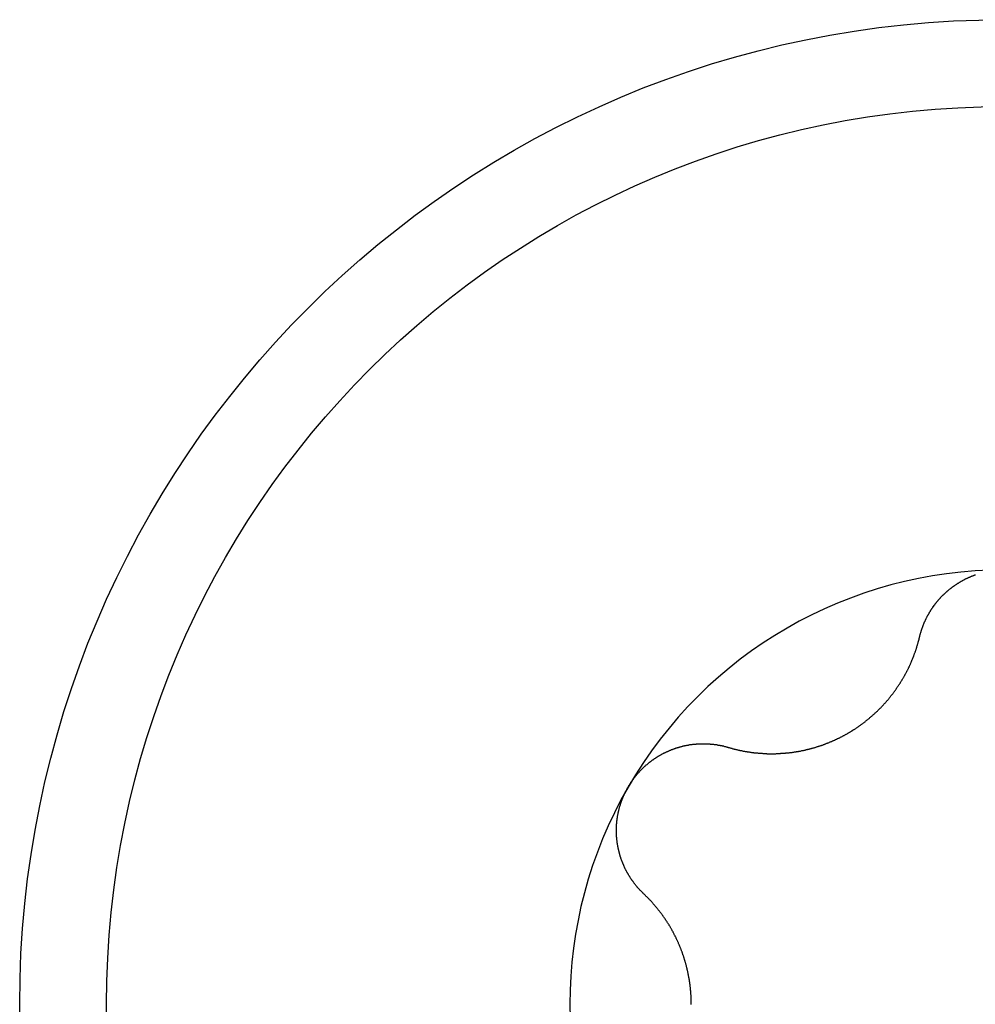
# Model space of a CAD drawing. Extents: x 1107 to 4046, y 937 to 3355.
# Tile 89 of 256: x 2276.88 to 2281.83, y 972.38 to 977.48. Entities that reach past the tile are written whole.
import ezdxf

# ---------------------------------------------------------------- set-up
doc = ezdxf.new("R2010")
doc.units = 0
doc.layers.add('KF_VIDA_L___C_TOP', color=7, linetype='CONTINUOUS')

# ---------------------------------------------------------------- blocks, each defined once
blk = doc.blocks.new('KF_VIDA_L___C_TOP')
at = {"layer": 'KF_VIDA_L___C_TOP'}
for points in [[(94.5621, -442.396, 0), (94.5627, -442.394, 0), (94.5632, -442.392, 0), (94.5638, -442.39, 0), (94.5643, -442.387, 0), (94.5649, -442.385, 0), (94.5655, -442.383, 0), (94.5661, -442.381, 0), (94.5667, -442.379, 0), (94.5673, -442.377, 0), (94.5679, -442.374, 0), (94.5686, -442.372, 0), (94.5692, -442.37, 0), (94.5699, -442.368, 0), (94.5705, -442.366, 0), (94.5712, -442.364, 0), (94.5719, -442.361, 0), (94.5726, -442.359, 0), (94.5733, -442.357, 0), (94.5741, -442.355, 0), (94.5748, -442.353, 0), (94.5756, -442.351, 0), (94.5763, -442.349, 0), (94.5771, -442.346, 0), (94.5779, -442.344, 0), (94.5787, -442.342, 0), (94.5795, -442.34, 0), (94.5803, -442.338, 0), (94.5811, -442.336, 0), (94.5819, -442.334, 0), (94.5828, -442.332, 0), (94.5837, -442.329, 0), (94.5845, -442.327, 0), (94.5854, -442.325, 0), (94.5863, -442.323, 0), (94.5872, -442.321, 0), (94.5881, -442.319, 0), (94.589, -442.317, 0), (94.5899, -442.315, 0), (94.5909, -442.313, 0), (94.5918, -442.311, 0), (94.5928, -442.309, 0), (94.5938, -442.307, 0), (94.5947, -442.305, 0), (94.5957, -442.303, 0), (94.5967, -442.301, 0), (94.5977, -442.299, 0), (94.5987, -442.297, 0), (94.5998, -442.294, 0), (94.6008, -442.292, 0), (94.6019, -442.29, 0), (94.6029, -442.288, 0), (94.604, -442.286, 0), (94.6051, -442.284, 0), (94.6062, -442.282, 0), (94.6073, -442.281, 0), (94.6084, -442.279, 0), (94.6095, -442.277, 0), (94.6106, -442.275, 0), (94.6117, -442.273, 0), (94.6129, -442.271, 0), (94.614, -442.269, 0), (94.6152, -442.267, 0), (94.6164, -442.265, 0), (94.6175, -442.263, 0), (94.6187, -442.261, 0), (94.6199, -442.259, 0), (94.6211, -442.257, 0), (94.6224, -442.255, 0), (94.6236, -442.253, 0), (94.6248, -442.252, 0), (94.6261, -442.25, 0), (94.6273, -442.248, 0), (94.6286, -442.246, 0), (94.6299, -442.244, 0), (94.6311, -442.242, 0), (94.6324, -442.24, 0), (94.6337, -442.239, 0), (94.635, -442.237, 0), (94.6364, -442.235, 0), (94.6377, -442.233, 0), (94.639, -442.231, 0), (94.6404, -442.23, 0), (94.6417, -442.228, 0), (94.6431, -442.226, 0), (94.6444, -442.224, 0), (94.6458, -442.222, 0), (94.6472, -442.221, 0), (94.6486, -442.219, 0), (94.65, -442.217, 0), (94.6514, -442.215, 0), (94.6529, -442.214, 0), (94.6543, -442.212, 0), (94.6558, -442.21, 0), (94.6573, -442.208, 0), (94.6588, -442.207, 0), (94.6603, -442.205, 0), (94.6618, -442.203, 0), (94.6633, -442.202, 0), (94.6648, -442.2, 0), (94.6664, -442.198, 0), (94.6679, -442.196, 0), (94.6695, -442.195, 0), (94.671, -442.193, 0), (94.6726, -442.191, 0), (94.6742, -442.19, 0), (94.6758, -442.188, 0), (94.6775, -442.186, 0), (94.6791, -442.185, 0), (94.6807, -442.183, 0), (94.6824, -442.181, 0), (94.6841, -442.18, 0), (94.6857, -442.178, 0), (94.6874, -442.176, 0), (94.6891, -442.175, 0), (94.6908, -442.173, 0), (94.6925, -442.172, 0), (94.6943, -442.17, 0), (94.696, -442.168, 0), (94.6977, -442.167, 0), (94.6995, -442.165, 0), (94.7013, -442.164, 0), (94.703, -442.162, 0), (94.7048, -442.161, 0), (94.7066, -442.159, 0), (94.7084, -442.157, 0), (94.7103, -442.156, 0), (94.7121, -442.154, 0), (94.7139, -442.153, 0), (94.7158, -442.151, 0), (94.7176, -442.15, 0), (94.7195, -442.148, 0), (94.7214, -442.147, 0), (94.7233, -442.145, 0), (94.7251, -442.144, 0), (94.727, -442.142, 0), (94.729, -442.141, 0), (94.7309, -442.14, 0), (94.7328, -442.138, 0), (94.7348, -442.137, 0), (94.7367, -442.135, 0), (94.7387, -442.134, 0), (94.7406, -442.132, 0), (94.7426, -442.131, 0), (94.7446, -442.13, 0), (94.7466, -442.128, 0), (94.7486, -442.127, 0), (94.7506, -442.126, 0), (94.7526, -442.124, 0), (94.7546, -442.123, 0), (94.7567, -442.122, 0), (94.7587, -442.12, 0), (94.7608, -442.119, 0), (94.7628, -442.118, 0), (94.7649, -442.116, 0), (94.767, -442.115, 0), (94.769, -442.114, 0), (94.7711, -442.113, 0), (94.7732, -442.111, 0), (94.7753, -442.11, 0), (94.7775, -442.109, 0), (94.7796, -442.108, 0), (94.7817, -442.107, 0), (94.7839, -442.105, 0), (94.786, -442.104, 0), (94.7882, -442.103, 0), (94.7903, -442.102, 0), (94.7925, -442.101, 0), (94.7947, -442.1, 0), (94.7968, -442.098, 0), (94.799, -442.097, 0), (94.8012, -442.096, 0), (94.8034, -442.095, 0), (94.8056, -442.094, 0), (94.8079, -442.093, 0), (94.8101, -442.092, 0), (94.8123, -442.091, 0), (94.8146, -442.09, 0), (94.8168, -442.089, 0), (94.8191, -442.088, 0), (94.8213, -442.087, 0), (94.8236, -442.086, 0), (94.8258, -442.085, 0), (94.8281, -442.084, 0), (94.8304, -442.083, 0), (94.8327, -442.082, 0), (94.835, -442.081, 0), (94.8373, -442.081, 0), (94.8396, -442.08, 0), (94.8419, -442.079, 0), (94.8442, -442.078, 0), (94.8465, -442.077, 0), (94.8488, -442.076, 0), (94.8512, -442.075, 0)], [(93.5702, -442.969, 0), (93.5728, -442.97, 0), (93.5754, -442.97, 0), (93.5781, -442.971, 0), (93.5807, -442.972, 0), (93.5834, -442.973, 0), (93.586, -442.973, 0), (93.5887, -442.974, 0), (93.5913, -442.975, 0), (93.594, -442.976, 0), (93.5966, -442.976, 0), (93.5993, -442.977, 0), (93.6019, -442.978, 0), (93.6046, -442.978, 0), (93.6073, -442.979, 0), (93.6099, -442.98, 0), (93.6126, -442.98, 0), (93.6153, -442.981, 0), (93.6179, -442.982, 0), (93.6206, -442.982, 0), (93.6233, -442.983, 0), (93.6259, -442.983, 0), (93.6286, -442.984, 0), (93.6313, -442.985, 0), (93.634, -442.985, 0), (93.6367, -442.986, 0), (93.6393, -442.986, 0), (93.642, -442.987, 0), (93.6447, -442.987, 0), (93.6474, -442.988, 0), (93.6501, -442.988, 0), (93.6527, -442.989, 0), (93.6554, -442.989, 0), (93.6581, -442.99, 0), (93.6608, -442.99, 0), (93.6635, -442.991, 0), (93.6662, -442.991, 0), (93.6688, -442.992, 0), (93.6715, -442.992, 0), (93.6742, -442.992, 0), (93.6769, -442.993, 0), (93.6796, -442.993, 0), (93.6823, -442.994, 0), (93.6849, -442.994, 0), (93.6876, -442.994, 0), (93.6903, -442.995, 0), (93.693, -442.995, 0), (93.6957, -442.996, 0), (93.6984, -442.996, 0), (93.701, -442.996, 0), (93.7037, -442.997, 0), (93.7064, -442.997, 0), (93.7091, -442.997, 0), (93.7117, -442.997, 0), (93.7144, -442.998, 0), (93.7171, -442.998, 0), (93.7198, -442.998, 0), (93.7224, -442.998, 0), (93.7251, -442.999, 0), (93.7278, -442.999, 0), (93.7304, -442.999, 0), (93.7331, -442.999, 0), (93.7358, -443, 0), (93.7384, -443, 0), (93.7411, -443, 0), (93.7438, -443, 0), (93.7464, -443, 0), (93.7491, -443.001, 0), (93.7517, -443.001, 0), (93.7544, -443.001, 0), (93.7571, -443.001, 0), (93.7598, -443.001, 0), (93.7625, -443.001, 0), (93.7652, -443.001, 0), (93.7679, -443.001, 0), (93.7706, -443.002, 0), (93.7734, -443.002, 0), (93.7761, -443.002, 0), (93.7788, -443.002, 0), (93.7816, -443.002, 0), (93.7844, -443.002, 0), (93.7871, -443.002, 0), (93.7899, -443.002, 0), (93.7927, -443.002, 0), (93.7954, -443.002, 0), (93.7982, -443.002, 0), (93.801, -443.002, 0), (93.8038, -443.002, 0), (93.8066, -443.002, 0), (93.8094, -443.002, 0), (93.8122, -443.002, 0), (93.8151, -443.002, 0), (93.8179, -443.002, 0), (93.8207, -443.001, 0), (93.8235, -443.001, 0), (93.8264, -443.001, 0), (93.8292, -443.001, 0), (93.8321, -443.001, 0), (93.8349, -443.001, 0), (93.8378, -443.001, 0), (93.8406, -443.001, 0), (93.8435, -443, 0), (93.8464, -443, 0), (93.8493, -443, 0), (93.8521, -443, 0), (93.855, -443, 0), (93.8579, -442.999, 0), (93.8608, -442.999, 0), (93.8637, -442.999, 0), (93.8666, -442.999, 0), (93.8695, -442.998, 0), (93.8724, -442.998, 0), (93.8753, -442.998, 0), (93.8782, -442.998, 0), (93.8811, -442.997, 0), (93.884, -442.997, 0), (93.8869, -442.997, 0), (93.8898, -442.996, 0), (93.8927, -442.996, 0), (93.8956, -442.996, 0), (93.8986, -442.995, 0), (93.9015, -442.995, 0), (93.9044, -442.994, 0), (93.9073, -442.994, 0), (93.9103, -442.994, 0), (93.9132, -442.993, 0), (93.9161, -442.993, 0), (93.919, -442.992, 0), (93.922, -442.992, 0), (93.9249, -442.991, 0), (93.9278, -442.991, 0), (93.9308, -442.99, 0), (93.9337, -442.99, 0), (93.9366, -442.989, 0), (93.9396, -442.989, 0), (93.9425, -442.988, 0), (93.9454, -442.988, 0), (93.9484, -442.987, 0), (93.9513, -442.986, 0), (93.9543, -442.986, 0), (93.9572, -442.985, 0), (93.9601, -442.985, 0), (93.9631, -442.984, 0), (93.966, -442.983, 0), (93.9689, -442.983, 0), (93.9718, -442.982, 0), (93.9748, -442.981, 0), (93.9777, -442.981, 0), (93.9806, -442.98, 0), (93.9836, -442.979, 0), (93.9865, -442.979, 0), (93.9894, -442.978, 0), (93.9923, -442.977, 0), (93.9952, -442.976, 0), (93.9982, -442.975, 0), (94.0011, -442.975, 0), (94.004, -442.974, 0), (94.0069, -442.973, 0), (94.0098, -442.972, 0), (94.0127, -442.971, 0), (94.0156, -442.971, 0), (94.0185, -442.97, 0), (94.0214, -442.969, 0), (94.0243, -442.968, 0), (94.0272, -442.967, 0), (94.0301, -442.966, 0), (94.033, -442.965, 0), (94.0358, -442.964, 0), (94.0387, -442.963, 0), (94.0416, -442.963, 0), (94.0445, -442.962, 0), (94.0473, -442.961, 0), (94.0502, -442.96, 0), (94.0531, -442.959, 0), (94.0559, -442.958, 0), (94.0588, -442.957, 0), (94.0616, -442.956, 0), (94.0644, -442.955, 0), (94.0673, -442.954, 0), (94.0701, -442.953, 0), (94.0729, -442.951, 0), (94.0758, -442.95, 0), (94.0786, -442.949, 0), (94.0814, -442.948, 0), (94.0842, -442.947, 0), (94.087, -442.946, 0), (94.0898, -442.945, 0), (94.0926, -442.944, 0), (94.0954, -442.943, 0), (94.0982, -442.941, 0), (94.1009, -442.94, 0), (94.1037, -442.939, 0), (94.1065, -442.938, 0), (94.1092, -442.937, 0), (94.112, -442.936, 0), (94.1147, -442.934, 0), (94.1174, -442.933, 0), (94.1202, -442.932, 0), (94.1229, -442.931, 0), (94.1256, -442.929, 0), (94.1283, -442.928, 0), (94.131, -442.927, 0), (94.1337, -442.926, 0), (94.1364, -442.924, 0), (94.1391, -442.923, 0), (94.1417, -442.922, 0), (94.1444, -442.921, 0), (94.1471, -442.919, 0), (94.1497, -442.918, 0), (94.1523, -442.917, 0), (94.155, -442.915, 0), (94.1576, -442.914, 0), (94.1602, -442.913, 0), (94.1628, -442.911, 0), (94.1654, -442.91, 0), (94.168, -442.908, 0), (94.1706, -442.907, 0), (94.1732, -442.906, 0), (94.1757, -442.904, 0), (94.1783, -442.903, 0), (94.1808, -442.901, 0), (94.1834, -442.9, 0), (94.1859, -442.899, 0), (94.1884, -442.897, 0), (94.1909, -442.896, 0), (94.1934, -442.894, 0), (94.1959, -442.893, 0), (94.1984, -442.891, 0), (94.2009, -442.89, 0), (94.2034, -442.888, 0), (94.2059, -442.887, 0), (94.2084, -442.885, 0), (94.2109, -442.884, 0), (94.2134, -442.882, 0), (94.2159, -442.881, 0), (94.2183, -442.879, 0), (94.2208, -442.877, 0), (94.2233, -442.876, 0), (94.2258, -442.874, 0), (94.2282, -442.873, 0), (94.2307, -442.871, 0), (94.2332, -442.869, 0), (94.2356, -442.868, 0), (94.2381, -442.866, 0), (94.2405, -442.864, 0), (94.243, -442.863, 0), (94.2454, -442.861, 0), (94.2479, -442.859, 0), (94.2503, -442.857, 0), (94.2527, -442.856, 0), (94.2552, -442.854, 0), (94.2576, -442.852, 0), (94.26, -442.851, 0), (94.2624, -442.849, 0), (94.2648, -442.847, 0), (94.2672, -442.845, 0), (94.2696, -442.843, 0), (94.272, -442.842, 0), (94.2744, -442.84, 0), (94.2768, -442.838, 0), (94.2792, -442.836, 0), (94.2815, -442.834, 0), (94.2839, -442.832, 0), (94.2863, -442.83, 0), (94.2886, -442.829, 0), (94.291, -442.827, 0), (94.2933, -442.825, 0), (94.2956, -442.823, 0), (94.298, -442.821, 0), (94.3003, -442.819, 0), (94.3026, -442.817, 0), (94.3049, -442.815, 0), (94.3072, -442.813, 0), (94.3095, -442.811, 0), (94.3118, -442.809, 0), (94.3141, -442.807, 0), (94.3164, -442.805, 0), (94.3186, -442.803, 0), (94.3209, -442.801, 0), (94.3232, -442.799, 0), (94.3254, -442.797, 0), (94.3276, -442.795, 0), (94.3299, -442.793, 0), (94.3321, -442.791, 0), (94.3343, -442.789, 0), (94.3365, -442.787, 0), (94.3387, -442.785, 0), (94.3409, -442.783, 0), (94.3431, -442.781, 0), (94.3453, -442.779, 0), (94.3474, -442.776, 0), (94.3496, -442.774, 0), (94.3517, -442.772, 0), (94.3539, -442.77, 0), (94.356, -442.768, 0), (94.3581, -442.766, 0), (94.3602, -442.764, 0), (94.3623, -442.762, 0), (94.3644, -442.759, 0), (94.3665, -442.757, 0), (94.3686, -442.755, 0), (94.3706, -442.753, 0), (94.3727, -442.751, 0), (94.3747, -442.748, 0), (94.3768, -442.746, 0), (94.3788, -442.744, 0), (94.3808, -442.742, 0), (94.3828, -442.74, 0), (94.3848, -442.737, 0), (94.3868, -442.735, 0), (94.3887, -442.733, 0), (94.3907, -442.731, 0), (94.3926, -442.728, 0), (94.3946, -442.726, 0), (94.3965, -442.724, 0), (94.3984, -442.721, 0), (94.4003, -442.719, 0), (94.4022, -442.717, 0), (94.4041, -442.715, 0), (94.406, -442.712, 0), (94.4079, -442.71, 0), (94.4097, -442.708, 0), (94.4116, -442.705, 0), (94.4134, -442.703, 0), (94.4153, -442.701, 0), (94.4171, -442.698, 0), (94.4189, -442.696, 0), (94.4207, -442.694, 0), (94.4225, -442.691, 0), (94.4242, -442.689, 0), (94.426, -442.687, 0), (94.4277, -442.684, 0), (94.4295, -442.682, 0), (94.4312, -442.68, 0), (94.4329, -442.677, 0), (94.4346, -442.675, 0), (94.4363, -442.672, 0), (94.438, -442.67, 0), (94.4397, -442.668, 0), (94.4414, -442.665, 0), (94.443, -442.663, 0), (94.4447, -442.661, 0), (94.4463, -442.658, 0), (94.4479, -442.656, 0), (94.4496, -442.653, 0), (94.4512, -442.651, 0), (94.4527, -442.649, 0), (94.4543, -442.646, 0), (94.4559, -442.644, 0), (94.4574, -442.641, 0), (94.459, -442.639, 0), (94.4605, -442.637, 0), (94.4621, -442.634, 0), (94.4636, -442.632, 0), (94.4651, -442.629, 0), (94.4666, -442.627, 0), (94.468, -442.625, 0), (94.4695, -442.622, 0), (94.471, -442.62, 0), (94.4724, -442.617, 0), (94.4738, -442.615, 0), (94.4753, -442.613, 0), (94.4767, -442.61, 0), (94.4781, -442.608, 0), (94.4795, -442.605, 0), (94.4808, -442.603, 0), (94.4822, -442.601, 0), (94.4836, -442.598, 0), (94.4849, -442.596, 0), (94.4862, -442.593, 0), (94.4876, -442.591, 0), (94.4889, -442.589, 0), (94.4902, -442.586, 0), (94.4914, -442.584, 0), (94.4927, -442.581, 0), (94.494, -442.579, 0), (94.4952, -442.577, 0), (94.4965, -442.574, 0), (94.4977, -442.572, 0), (94.4989, -442.569, 0), (94.5001, -442.567, 0), (94.5013, -442.565, 0), (94.5025, -442.562, 0), (94.5036, -442.56, 0), (94.5048, -442.557, 0), (94.506, -442.555, 0), (94.5071, -442.553, 0), (94.5083, -442.55, 0), (94.5094, -442.548, 0), (94.5105, -442.545, 0), (94.5116, -442.543, 0), (94.5128, -442.54, 0), (94.5139, -442.538, 0), (94.515, -442.536, 0), (94.5161, -442.533, 0), (94.5171, -442.531, 0), (94.5182, -442.528, 0), (94.5193, -442.526, 0), (94.5203, -442.523, 0), (94.5214, -442.521, 0), (94.5224, -442.518, 0), (94.5235, -442.516, 0), (94.5245, -442.513, 0), (94.5255, -442.511, 0), (94.5265, -442.508, 0), (94.5276, -442.506, 0), (94.5286, -442.503, 0), (94.5295, -442.501, 0), (94.5305, -442.498, 0), (94.5315, -442.496, 0), (94.5325, -442.493, 0), (94.5334, -442.49, 0), (94.5344, -442.488, 0), (94.5353, -442.485, 0), (94.5362, -442.483, 0), (94.5372, -442.48, 0), (94.5381, -442.478, 0), (94.539, -442.475, 0), (94.5399, -442.472, 0), (94.5408, -442.47, 0), (94.5417, -442.467, 0), (94.5425, -442.465, 0), (94.5434, -442.462, 0), (94.5443, -442.46, 0), (94.5451, -442.457, 0), (94.5459, -442.454, 0), (94.5468, -442.452, 0), (94.5476, -442.449, 0), (94.5484, -442.446, 0), (94.5492, -442.444, 0), (94.55, -442.441, 0), (94.5508, -442.439, 0), (94.5516, -442.436, 0), (94.5523, -442.433, 0), (94.5531, -442.431, 0), (94.5539, -442.428, 0), (94.5546, -442.425, 0), (94.5553, -442.423, 0), (94.5561, -442.42, 0), (94.5568, -442.417, 0), (94.5575, -442.415, 0), (94.5582, -442.412, 0), (94.5589, -442.41, 0), (94.5595, -442.407, 0), (94.5602, -442.404, 0), (94.5609, -442.402, 0), (94.5615, -442.399, 0), (94.5621, -442.396, 0)], [(93.0514, -443.175, 0), (93.0527, -443.173, 0), (93.0539, -443.171, 0), (93.0551, -443.169, 0), (93.0563, -443.167, 0), (93.0576, -443.165, 0), (93.0589, -443.163, 0), (93.0602, -443.161, 0), (93.0615, -443.159, 0), (93.0628, -443.156, 0), (93.0641, -443.154, 0), (93.0654, -443.152, 0), (93.0668, -443.15, 0), (93.0681, -443.148, 0), (93.0695, -443.146, 0), (93.0709, -443.144, 0), (93.0723, -443.142, 0), (93.0737, -443.14, 0), (93.0751, -443.138, 0), (93.0765, -443.136, 0), (93.0779, -443.134, 0), (93.0794, -443.133, 0), (93.0809, -443.131, 0), (93.0823, -443.129, 0), (93.0838, -443.127, 0), (93.0853, -443.125, 0), (93.0868, -443.123, 0), (93.0883, -443.121, 0), (93.0899, -443.119, 0), (93.0914, -443.117, 0), (93.093, -443.115, 0), (93.0945, -443.113, 0), (93.0961, -443.111, 0), (93.0977, -443.11, 0), (93.0993, -443.108, 0), (93.1009, -443.106, 0), (93.1025, -443.104, 0), (93.1041, -443.102, 0), (93.1057, -443.1, 0), (93.1074, -443.098, 0), (93.109, -443.097, 0), (93.1107, -443.095, 0), (93.1124, -443.093, 0), (93.1141, -443.091, 0), (93.1158, -443.089, 0), (93.1175, -443.088, 0), (93.1192, -443.086, 0), (93.1209, -443.084, 0), (93.1226, -443.082, 0), (93.1244, -443.081, 0), (93.1261, -443.079, 0), (93.1279, -443.077, 0), (93.1297, -443.075, 0), (93.1315, -443.074, 0), (93.1333, -443.072, 0), (93.1351, -443.07, 0), (93.1369, -443.069, 0), (93.1387, -443.067, 0), (93.1405, -443.065, 0), (93.1423, -443.064, 0), (93.1442, -443.062, 0), (93.146, -443.06, 0), (93.1479, -443.059, 0), (93.1498, -443.057, 0), (93.1516, -443.056, 0), (93.1535, -443.054, 0), (93.1554, -443.052, 0), (93.1573, -443.051, 0), (93.1592, -443.049, 0), (93.1612, -443.048, 0), (93.1631, -443.046, 0), (93.165, -443.045, 0), (93.167, -443.043, 0), (93.1689, -443.042, 0), (93.1709, -443.04, 0), (93.1729, -443.039, 0), (93.1748, -443.037, 0), (93.1768, -443.036, 0), (93.1788, -443.034, 0), (93.1808, -443.033, 0), (93.1828, -443.032, 0), (93.1848, -443.03, 0), (93.1868, -443.029, 0), (93.1889, -443.027, 0), (93.1909, -443.026, 0), (93.1929, -443.025, 0), (93.195, -443.023, 0), (93.1971, -443.022, 0), (93.1991, -443.021, 0), (93.2012, -443.019, 0), (93.2033, -443.018, 0), (93.2053, -443.017, 0), (93.2074, -443.015, 0), (93.2095, -443.014, 0), (93.2116, -443.013, 0), (93.2137, -443.012, 0), (93.2158, -443.011, 0), (93.218, -443.009, 0), (93.2201, -443.008, 0), (93.2222, -443.007, 0), (93.2243, -443.006, 0), (93.2265, -443.005, 0), (93.2286, -443.003, 0), (93.2308, -443.002, 0), (93.2329, -443.001, 0), (93.2351, -443, 0), (93.2373, -442.999, 0), (93.2394, -442.998, 0), (93.2416, -442.997, 0), (93.2438, -442.996, 0), (93.246, -442.995, 0), (93.2481, -442.994, 0), (93.2503, -442.993, 0), (93.2525, -442.992, 0), (93.2547, -442.991, 0), (93.2569, -442.99, 0), (93.2591, -442.989, 0), (93.2613, -442.988, 0), (93.2635, -442.987, 0), (93.2658, -442.986, 0), (93.268, -442.985, 0), (93.2702, -442.984, 0), (93.2724, -442.983, 0), (93.2746, -442.982, 0), (93.2769, -442.981, 0), (93.2791, -442.98, 0), (93.2813, -442.98, 0), (93.2836, -442.979, 0), (93.2858, -442.978, 0), (93.288, -442.977, 0), (93.2903, -442.976, 0), (93.2925, -442.975, 0), (93.2948, -442.975, 0), (93.297, -442.974, 0), (93.2993, -442.973, 0), (93.3015, -442.972, 0), (93.3038, -442.972, 0), (93.306, -442.971, 0), (93.3083, -442.97, 0), (93.3105, -442.97, 0), (93.3128, -442.969, 0), (93.315, -442.968, 0), (93.3173, -442.968, 0), (93.3195, -442.967, 0), (93.3218, -442.966, 0), (93.324, -442.966, 0), (93.3263, -442.965, 0), (93.3285, -442.964, 0), (93.3308, -442.964, 0), (93.333, -442.963, 0), (93.3353, -442.963, 0), (93.3375, -442.962, 0), (93.3398, -442.962, 0), (93.3421, -442.961, 0), (93.3443, -442.961, 0), (93.3465, -442.96, 0), (93.3488, -442.96, 0), (93.351, -442.959, 0), (93.3533, -442.959, 0), (93.3555, -442.958, 0), (93.3578, -442.958, 0), (93.36, -442.957, 0), (93.3623, -442.957, 0), (93.3645, -442.957, 0), (93.3667, -442.956, 0), (93.369, -442.956, 0), (93.3712, -442.955, 0), (93.3734, -442.955, 0), (93.3756, -442.955, 0), (93.3779, -442.954, 0), (93.3801, -442.954, 0), (93.3823, -442.954, 0), (93.3845, -442.954, 0), (93.3867, -442.953, 0), (93.389, -442.953, 0), (93.3912, -442.953, 0), (93.3934, -442.953, 0), (93.3957, -442.952, 0), (93.3979, -442.952, 0), (93.4001, -442.952, 0), (93.4024, -442.952, 0), (93.4046, -442.952, 0), (93.4069, -442.951, 0), (93.4091, -442.951, 0), (93.4113, -442.951, 0), (93.4136, -442.951, 0), (93.4158, -442.951, 0), (93.4181, -442.951, 0), (93.4203, -442.951, 0), (93.4226, -442.95, 0), (93.4249, -442.95, 0), (93.4271, -442.95, 0), (93.4294, -442.95, 0), (93.4316, -442.95, 0), (93.4339, -442.95, 0), (93.4361, -442.95, 0), (93.4384, -442.95, 0), (93.4407, -442.95, 0), (93.4429, -442.95, 0), (93.4452, -442.95, 0), (93.4475, -442.95, 0), (93.4497, -442.95, 0), (93.452, -442.95, 0), (93.4542, -442.95, 0), (93.4565, -442.95, 0), (93.4588, -442.95, 0), (93.461, -442.951, 0), (93.4633, -442.951, 0), (93.4656, -442.951, 0), (93.4678, -442.951, 0), (93.4701, -442.951, 0), (93.4723, -442.951, 0), (93.4746, -442.951, 0), (93.4769, -442.952, 0), (93.4791, -442.952, 0), (93.4814, -442.952, 0), (93.4836, -442.952, 0), (93.4859, -442.952, 0), (93.4881, -442.953, 0), (93.4904, -442.953, 0), (93.4927, -442.953, 0), (93.4949, -442.953, 0), (93.4972, -442.954, 0), (93.4994, -442.954, 0), (93.5017, -442.954, 0), (93.5039, -442.954, 0), (93.5061, -442.955, 0), (93.5084, -442.955, 0), (93.5106, -442.955, 0), (93.5129, -442.956, 0), (93.5151, -442.956, 0), (93.5173, -442.957, 0), (93.5196, -442.957, 0), (93.5218, -442.957, 0), (93.524, -442.958, 0), (93.5263, -442.958, 0), (93.5285, -442.959, 0), (93.5307, -442.959, 0), (93.5329, -442.959, 0), (93.5351, -442.96, 0), (93.5373, -442.96, 0), (93.5396, -442.961, 0), (93.5418, -442.961, 0), (93.544, -442.962, 0), (93.5462, -442.962, 0), (93.5484, -442.963, 0), (93.5506, -442.964, 0), (93.5528, -442.964, 0), (93.5549, -442.965, 0), (93.5571, -442.965, 0), (93.5593, -442.966, 0), (93.5615, -442.966, 0), (93.5637, -442.967, 0), (93.5658, -442.968, 0), (93.568, -442.968, 0), (93.5702, -442.969, 0)], [(93.1323, -443.727, 0), (93.1307, -443.726, 0), (93.129, -443.724, 0), (93.1274, -443.723, 0), (93.1258, -443.721, 0), (93.1242, -443.719, 0), (93.1226, -443.718, 0), (93.121, -443.716, 0), (93.1194, -443.715, 0), (93.1179, -443.713, 0), (93.1163, -443.711, 0), (93.1147, -443.71, 0), (93.1132, -443.708, 0), (93.1116, -443.706, 0), (93.1101, -443.705, 0), (93.1086, -443.703, 0), (93.1071, -443.701, 0), (93.1056, -443.7, 0), (93.1041, -443.698, 0), (93.1026, -443.696, 0), (93.1011, -443.695, 0), (93.0996, -443.693, 0), (93.0981, -443.691, 0), (93.0967, -443.689, 0), (93.0952, -443.688, 0), (93.0938, -443.686, 0), (93.0923, -443.684, 0), (93.0909, -443.682, 0), (93.0895, -443.681, 0), (93.0881, -443.679, 0), (93.0867, -443.677, 0), (93.0853, -443.675, 0), (93.0839, -443.674, 0), (93.0826, -443.672, 0), (93.0812, -443.67, 0), (93.0798, -443.668, 0), (93.0785, -443.666, 0), (93.0772, -443.664, 0), (93.0758, -443.663, 0), (93.0745, -443.661, 0), (93.0732, -443.659, 0), (93.0719, -443.657, 0), (93.0706, -443.655, 0), (93.0693, -443.653, 0), (93.0681, -443.651, 0), (93.0668, -443.65, 0), (93.0655, -443.648, 0), (93.0643, -443.646, 0), (93.0631, -443.644, 0), (93.0618, -443.642, 0), (93.0606, -443.64, 0), (93.0594, -443.638, 0), (93.0582, -443.636, 0), (93.057, -443.634, 0), (93.0559, -443.632, 0), (93.0547, -443.63, 0), (93.0535, -443.628, 0), (93.0524, -443.626, 0), (93.0513, -443.625, 0), (93.0501, -443.623, 0), (93.049, -443.621, 0), (93.0479, -443.619, 0), (93.0468, -443.617, 0), (93.0457, -443.615, 0), (93.0447, -443.613, 0), (93.0436, -443.611, 0), (93.0425, -443.609, 0), (93.0415, -443.607, 0), (93.0405, -443.605, 0), (93.0394, -443.603, 0), (93.0384, -443.601, 0), (93.0374, -443.599, 0), (93.0364, -443.597, 0), (93.0354, -443.595, 0), (93.0345, -443.593, 0), (93.0335, -443.591, 0), (93.0326, -443.589, 0), (93.0316, -443.586, 0), (93.0307, -443.584, 0), (93.0298, -443.582, 0), (93.0289, -443.58, 0), (93.028, -443.578, 0), (93.0271, -443.576, 0), (93.0262, -443.574, 0), (93.0254, -443.572, 0), (93.0245, -443.57, 0), (93.0237, -443.568, 0), (93.0228, -443.566, 0), (93.022, -443.564, 0), (93.0212, -443.562, 0), (93.0204, -443.56, 0), (93.0196, -443.557, 0), (93.0188, -443.555, 0), (93.018, -443.553, 0), (93.0173, -443.551, 0), (93.0165, -443.549, 0), (93.0158, -443.547, 0), (93.015, -443.545, 0), (93.0143, -443.542, 0), (93.0136, -443.54, 0), (93.0129, -443.538, 0), (93.0122, -443.536, 0), (93.0115, -443.534, 0), (93.0108, -443.531, 0), (93.0102, -443.529, 0), (93.0095, -443.527, 0), (93.0089, -443.525, 0), (93.0083, -443.522, 0), (93.0076, -443.52, 0), (93.007, -443.518, 0), (93.0064, -443.516, 0), (93.0058, -443.513, 0), (93.0052, -443.511, 0), (93.0047, -443.509, 0), (93.0041, -443.507, 0), (93.0036, -443.504, 0), (93.003, -443.502, 0), (93.0025, -443.5, 0), (93.002, -443.497, 0), (93.0015, -443.495, 0), (93.001, -443.493, 0), (93.0005, -443.491, 0), (93.0001, -443.488, 0), (92.9996, -443.486, 0), (92.9992, -443.484, 0), (92.9987, -443.481, 0), (92.9983, -443.479, 0), (92.9979, -443.477, 0), (92.9975, -443.474, 0), (92.9971, -443.472, 0), (92.9967, -443.469, 0), (92.9964, -443.467, 0), (92.996, -443.465, 0), (92.9957, -443.462, 0), (92.9953, -443.46, 0), (92.995, -443.458, 0), (92.9947, -443.455, 0), (92.9944, -443.453, 0), (92.9941, -443.45, 0), (92.9939, -443.448, 0), (92.9936, -443.446, 0), (92.9934, -443.443, 0), (92.9931, -443.441, 0), (92.9929, -443.438, 0), (92.9927, -443.436, 0), (92.9925, -443.434, 0), (92.9923, -443.431, 0), (92.9922, -443.429, 0), (92.992, -443.426, 0), (92.9919, -443.424, 0), (92.9918, -443.422, 0), (92.9916, -443.419, 0), (92.9915, -443.417, 0), (92.9914, -443.414, 0), (92.9914, -443.412, 0), (92.9913, -443.409, 0), (92.9913, -443.407, 0), (92.9912, -443.404, 0), (92.9912, -443.402, 0), (92.9912, -443.4, 0), (92.9912, -443.397, 0), (92.9912, -443.395, 0), (92.9912, -443.392, 0), (92.9913, -443.39, 0), (92.9913, -443.387, 0), (92.9914, -443.385, 0), (92.9915, -443.383, 0), (92.9916, -443.38, 0), (92.9917, -443.378, 0), (92.9918, -443.375, 0), (92.992, -443.373, 0), (92.9921, -443.37, 0), (92.9923, -443.368, 0), (92.9925, -443.365, 0), (92.9927, -443.363, 0), (92.9929, -443.36, 0), (92.9931, -443.358, 0), (92.9934, -443.356, 0), (92.9936, -443.353, 0), (92.9939, -443.351, 0), (92.9942, -443.348, 0), (92.9945, -443.346, 0), (92.9948, -443.343, 0), (92.9951, -443.341, 0), (92.9954, -443.339, 0), (92.9958, -443.336, 0), (92.9961, -443.334, 0), (92.9965, -443.331, 0), (92.9969, -443.329, 0), (92.9973, -443.326, 0), (92.9977, -443.324, 0), (92.9982, -443.321, 0), (92.9986, -443.319, 0), (92.9991, -443.317, 0), (92.9995, -443.314, 0), (93, -443.312, 0), (93.0005, -443.309, 0), (93.001, -443.307, 0), (93.0015, -443.305, 0), (93.0021, -443.302, 0), (93.0026, -443.3, 0), (93.0032, -443.297, 0), (93.0037, -443.295, 0), (93.0043, -443.293, 0), (93.0049, -443.29, 0), (93.0055, -443.288, 0), (93.0062, -443.285, 0), (93.0068, -443.283, 0), (93.0075, -443.281, 0), (93.0081, -443.278, 0), (93.0088, -443.276, 0), (93.0095, -443.274, 0), (93.0102, -443.271, 0), (93.0109, -443.269, 0), (93.0116, -443.266, 0), (93.0123, -443.264, 0), (93.0131, -443.262, 0), (93.0139, -443.259, 0), (93.0146, -443.257, 0), (93.0154, -443.255, 0), (93.0162, -443.252, 0), (93.017, -443.25, 0), (93.0178, -443.248, 0), (93.0187, -443.245, 0), (93.0195, -443.243, 0), (93.0204, -443.241, 0), (93.0213, -443.239, 0), (93.0221, -443.236, 0), (93.023, -443.234, 0), (93.0239, -443.232, 0), (93.0248, -443.229, 0), (93.0258, -443.227, 0), (93.0267, -443.225, 0), (93.0277, -443.223, 0), (93.0286, -443.22, 0), (93.0296, -443.218, 0), (93.0306, -443.216, 0), (93.0316, -443.214, 0), (93.0326, -443.212, 0), (93.0336, -443.209, 0), (93.0346, -443.207, 0), (93.0357, -443.205, 0), (93.0367, -443.203, 0), (93.0378, -443.201, 0), (93.0389, -443.198, 0), (93.04, -443.196, 0), (93.0411, -443.194, 0), (93.0422, -443.192, 0), (93.0433, -443.19, 0), (93.0444, -443.188, 0), (93.0456, -443.186, 0), (93.0467, -443.183, 0), (93.0479, -443.181, 0), (93.0491, -443.179, 0), (93.0502, -443.177, 0), (93.0514, -443.175, 0)], [(93.3793, -444.301, 0), (93.3793, -444.299, 0), (93.3793, -444.296, 0), (93.3793, -444.293, 0), (93.3792, -444.29, 0), (93.3792, -444.287, 0), (93.3791, -444.284, 0), (93.3791, -444.281, 0), (93.379, -444.278, 0), (93.3789, -444.275, 0), (93.3788, -444.272, 0), (93.3787, -444.269, 0), (93.3785, -444.266, 0), (93.3784, -444.264, 0), (93.3783, -444.261, 0), (93.3781, -444.258, 0), (93.3779, -444.255, 0), (93.3778, -444.252, 0), (93.3776, -444.249, 0), (93.3774, -444.246, 0), (93.3771, -444.243, 0), (93.3769, -444.24, 0), (93.3767, -444.237, 0), (93.3764, -444.234, 0), (93.3762, -444.231, 0), (93.3759, -444.228, 0), (93.3756, -444.225, 0), (93.3753, -444.222, 0), (93.375, -444.219, 0), (93.3747, -444.216, 0), (93.3744, -444.213, 0), (93.374, -444.21, 0), (93.3737, -444.207, 0), (93.3733, -444.204, 0), (93.3729, -444.201, 0), (93.3726, -444.198, 0), (93.3722, -444.195, 0), (93.3718, -444.192, 0), (93.3713, -444.189, 0), (93.3709, -444.186, 0), (93.3705, -444.183, 0), (93.37, -444.18, 0), (93.3695, -444.177, 0), (93.3691, -444.174, 0), (93.3686, -444.171, 0), (93.3681, -444.168, 0), (93.3676, -444.165, 0), (93.3671, -444.162, 0), (93.3665, -444.16, 0), (93.366, -444.157, 0), (93.3654, -444.154, 0), (93.3649, -444.151, 0), (93.3643, -444.148, 0), (93.3637, -444.145, 0), (93.3631, -444.142, 0), (93.3625, -444.139, 0), (93.3619, -444.136, 0), (93.3613, -444.133, 0), (93.3606, -444.13, 0), (93.36, -444.127, 0), (93.3593, -444.124, 0), (93.3586, -444.121, 0), (93.3579, -444.118, 0), (93.3572, -444.115, 0), (93.3565, -444.112, 0), (93.3558, -444.109, 0), (93.3551, -444.106, 0), (93.3543, -444.103, 0), (93.3536, -444.1, 0), (93.3528, -444.098, 0), (93.352, -444.095, 0), (93.3512, -444.092, 0), (93.3504, -444.089, 0), (93.3496, -444.086, 0), (93.3488, -444.083, 0), (93.348, -444.08, 0), (93.3471, -444.077, 0), (93.3463, -444.074, 0), (93.3454, -444.071, 0), (93.3445, -444.069, 0), (93.3436, -444.066, 0), (93.3427, -444.063, 0), (93.3418, -444.06, 0), (93.3409, -444.057, 0), (93.34, -444.054, 0), (93.339, -444.051, 0), (93.3381, -444.049, 0), (93.3371, -444.046, 0), (93.3361, -444.043, 0), (93.3352, -444.04, 0), (93.3342, -444.037, 0), (93.3332, -444.034, 0), (93.3321, -444.032, 0), (93.3311, -444.029, 0), (93.3301, -444.026, 0), (93.329, -444.023, 0), (93.328, -444.021, 0), (93.3269, -444.018, 0), (93.3259, -444.015, 0), (93.3248, -444.012, 0), (93.3237, -444.009, 0), (93.3226, -444.007, 0), (93.3215, -444.004, 0), (93.3204, -444.001, 0), (93.3192, -443.999, 0), (93.3181, -443.996, 0), (93.317, -443.993, 0), (93.3158, -443.99, 0), (93.3146, -443.988, 0), (93.3135, -443.985, 0), (93.3123, -443.982, 0), (93.3111, -443.98, 0), (93.3099, -443.977, 0), (93.3087, -443.974, 0), (93.3075, -443.972, 0), (93.3063, -443.969, 0), (93.305, -443.966, 0), (93.3038, -443.964, 0), (93.3026, -443.961, 0), (93.3013, -443.959, 0), (93.3001, -443.956, 0), (93.2988, -443.953, 0), (93.2975, -443.951, 0), (93.2963, -443.948, 0), (93.295, -443.946, 0), (93.2937, -443.943, 0), (93.2924, -443.941, 0), (93.2911, -443.938, 0), (93.2898, -443.936, 0), (93.2884, -443.933, 0), (93.2871, -443.93, 0), (93.2858, -443.928, 0), (93.2844, -443.925, 0), (93.2831, -443.923, 0), (93.2817, -443.921, 0), (93.2804, -443.918, 0), (93.279, -443.916, 0), (93.2777, -443.913, 0), (93.2763, -443.911, 0), (93.2749, -443.908, 0), (93.2735, -443.906, 0), (93.2721, -443.903, 0), (93.2707, -443.901, 0), (93.2693, -443.899, 0), (93.2679, -443.896, 0), (93.2665, -443.894, 0), (93.2651, -443.892, 0), (93.2637, -443.889, 0), (93.2622, -443.887, 0), (93.2608, -443.885, 0), (93.2594, -443.882, 0), (93.2579, -443.88, 0), (93.2565, -443.878, 0), (93.255, -443.875, 0), (93.2536, -443.873, 0), (93.2521, -443.871, 0), (93.2506, -443.869, 0), (93.2492, -443.866, 0), (93.2477, -443.864, 0), (93.2462, -443.862, 0), (93.2447, -443.86, 0), (93.2432, -443.858, 0), (93.2417, -443.855, 0), (93.2402, -443.853, 0), (93.2387, -443.851, 0), (93.2372, -443.849, 0), (93.2356, -443.847, 0), (93.2341, -443.844, 0), (93.2325, -443.842, 0), (93.231, -443.84, 0), (93.2294, -443.838, 0), (93.2278, -443.836, 0), (93.2262, -443.833, 0), (93.2246, -443.831, 0), (93.223, -443.829, 0), (93.2214, -443.827, 0), (93.2197, -443.825, 0), (93.2181, -443.823, 0), (93.2165, -443.821, 0), (93.2148, -443.818, 0), (93.2132, -443.816, 0), (93.2115, -443.814, 0), (93.2098, -443.812, 0), (93.2081, -443.81, 0), (93.2064, -443.808, 0), (93.2047, -443.806, 0), (93.203, -443.803, 0), (93.2013, -443.801, 0), (93.1996, -443.799, 0), (93.1978, -443.797, 0), (93.1961, -443.795, 0), (93.1943, -443.793, 0), (93.1926, -443.791, 0), (93.1908, -443.789, 0), (93.189, -443.787, 0), (93.1873, -443.785, 0), (93.1855, -443.783, 0), (93.1837, -443.781, 0), (93.1819, -443.779, 0), (93.1801, -443.776, 0), (93.1782, -443.774, 0), (93.1764, -443.772, 0), (93.1746, -443.77, 0), (93.1727, -443.768, 0), (93.1709, -443.766, 0), (93.169, -443.764, 0), (93.1671, -443.762, 0), (93.1653, -443.76, 0), (93.1634, -443.758, 0), (93.1615, -443.756, 0), (93.1596, -443.754, 0), (93.1577, -443.752, 0), (93.1558, -443.75, 0), (93.1539, -443.748, 0), (93.1519, -443.746, 0), (93.15, -443.745, 0), (93.1481, -443.743, 0), (93.1461, -443.741, 0), (93.1442, -443.739, 0), (93.1422, -443.737, 0), (93.1402, -443.735, 0), (93.1383, -443.733, 0), (93.1363, -443.731, 0), (93.1343, -443.729, 0), (93.1323, -443.727, 0)]]:
    blk.add_polyline3d(points, dxfattribs=at)
for radius in [5.1, 4.65]:
    blk.add_circle((95, -444.3), radius, dxfattribs=at)
for start, end in [(90, 150), (150, 210)]:
    blk.add_arc((95, -444.3), 2.25, start, end, dxfattribs=at)

msp = doc.modelspace()

# ---------------------------------------------------------------- block references
at = {"layer": 'KF_VIDA_L___C_TOP'}
msp.add_blockref('KF_VIDA_L___C_TOP', (2186.9791, 1416.6769), dxfattribs=at)

doc.saveas('drawing.dxf')
